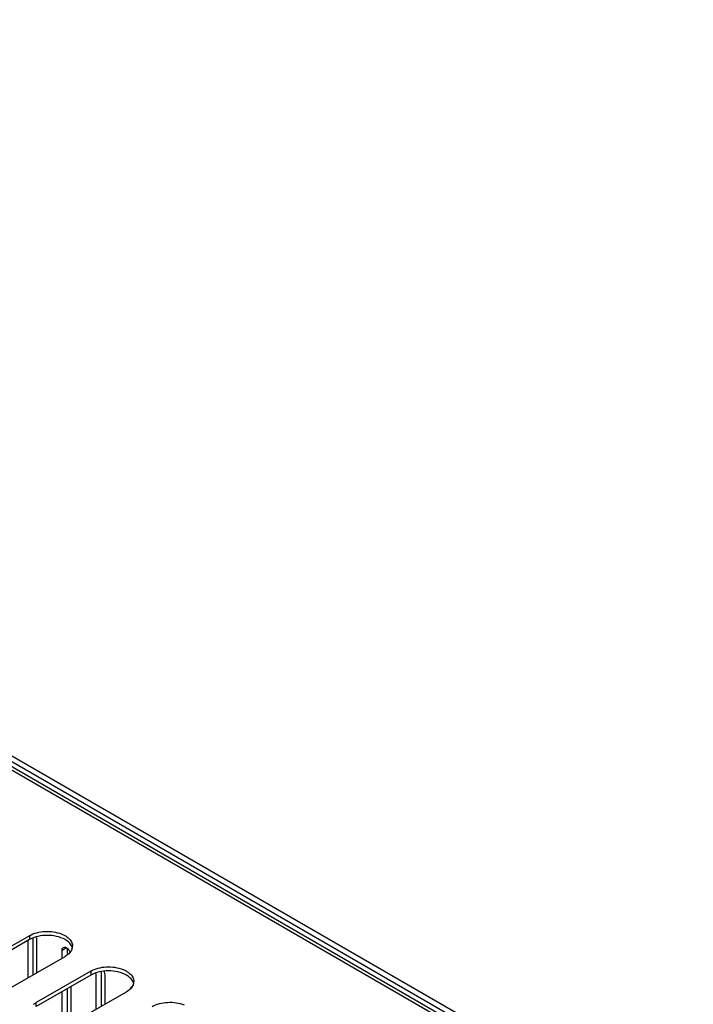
# Model space of a CAD drawing. Header units: millimetres. Extents: x 96 to 741, y 276 to 892.
# Tile 40 of 40: x 592 to 732, y 683 to 887. Entities that reach past the tile are written whole.
import ezdxf

# ---------------------------------------------------------------- set-up
doc = ezdxf.new("R2010")
doc.units = ezdxf.units.MM
doc.header["$LTSCALE"] = 75.983159
doc.layers.get('0').update_dxf_attribs({"linetype": 'CONTINUOUS'})

msp = doc.modelspace()

# ---------------------------------------------------------------- linework, layer by layer
at = {"color": 7}
for p, q in [((324.89, 886.35), (730.78, 652.02)), ((325.96, 886.96), (731.84, 652.63)), ((323.37, 885.47), (729.26, 651.14)), ((324.45, 885.58), (730.33, 651.25)), ((594.02, 696.97), (582.71, 690.44)), ((594.02, 696.97), (594.02, 696.15)), ((595.54, 696.6), (595.54, 689.27)), ((594.02, 696.15), (582.71, 689.62)), ((593.77, 688.25), (593.77, 696.01)), ((594.83, 688.86), (594.83, 696.39)), ((600.84, 693.97), (601.71, 694.46)), ((590.13, 686.15), (601.45, 692.68)), ((600.84, 692.33), (600.84, 693.97)), ((601.91, 693.25), (601.91, 694.35)), ((606.75, 689.62), (595.44, 683.09)), ((606.75, 688.8), (595.44, 682.27)), ((606.75, 689.62), (606.75, 688.8)), ((607.92, 681.72), (607.92, 689.15)), ((608.98, 682.33), (608.98, 689.46)), ((609.68, 688.86), (609.68, 682.74)), ((602.61, 686.41), (602.61, 678.73)), ((600.84, 678.21), (600.84, 685.39)), ((601.91, 678.52), (601.91, 686.01)), ((602.86, 678.8), (614.17, 685.33)), ((595.44, 682.27), (595.44, 683.09))]:
    msp.add_line(p, q, dxfattribs=at)
for centre, radius, start, end in [((601.06, 693.97), 1.93, 15.9432, 20.6956), ((601.1, 694.85), 1.88, 340.4459, 349.2652), ((601.22, 694.82), 1.77, 349.3267, 0.01), ((613.78, 686.62), 1.93, 15.9432, 20.6956), ((613.83, 687.5), 1.88, 340.4459, 349.2652), ((613.94, 687.48), 1.77, 349.3267, 0.01)]:
    msp.add_arc(centre, radius, start, end, dxfattribs=at)
for points, knots in [([(594.02, 696.97), (594.99, 697.53), (597.31, 698.05), (599.64, 697.75), (600.73, 697.31)], [0, 0, 0, 0, 0.489694, 1, 1, 1, 1]), ([(601.45, 696.15), (600.34, 696.79), (597.73, 697.29), (595.12, 696.79), (594.02, 696.15)], [0, 0, 0, 0, 0.500001, 1, 1, 1, 1]), ([(600.73, 697.31), (600.86, 697.26), (601.35, 697.05), (601.81, 696.76), (602.1, 696.51)], [0, 0, 0, 0, 0.267796, 1, 1, 1, 1]), ([(602.1, 696.51), (602.36, 696.28), (602.8, 695.78), (602.98, 695.13), (602.98, 694.82)], [0, 0, 0, 0, 0.533556, 1, 1, 1, 1]), ([(600.84, 693.97), (600.84, 694.03), (600.86, 694.24), (600.97, 694.46), (601.1, 694.54)], [0, 0, 0, 0, 0.294564, 1, 1, 1, 1]), ([(601.1, 694.54), (601.19, 694.59), (601.35, 694.61), (601.49, 694.58), (601.53, 694.56)], [0, 0, 0, 0, 0.721471, 1, 1, 1, 1]), ([(602.86, 694.65), (602.81, 694.8), (602.49, 695.42), (601.91, 695.88), (601.45, 696.15)], [0, 0, 0, 0, 0.222938, 1, 1, 1, 1]), ([(601.53, 694.56), (601.63, 694.53), (601.77, 694.46), (601.89, 694.37), (601.92, 694.34)], [0, 0, 0, 0, 0.728943, 1, 1, 1, 1]), ([(602.88, 694.22), (602.82, 694.07), (602.51, 693.43), (601.92, 692.96), (601.45, 692.68)], [0, 0, 0, 0, 0.222593, 1, 1, 1, 1]), ([(606.75, 689.62), (607.72, 690.18), (610.04, 690.7), (612.37, 690.4), (613.46, 689.96)], [0, 0, 0, 0, 0.489694, 1, 1, 1, 1]), ([(614.17, 688.8), (613.07, 689.44), (610.46, 689.94), (607.85, 689.44), (606.75, 688.8)], [0, 0, 0, 0, 0.500001, 1, 1, 1, 1]), ([(609.49, 689.61), (609.52, 689.55), (609.62, 689.31), (609.68, 689.05), (609.68, 688.86)], [0, 0, 0, 0, 0.267453, 1, 1, 1, 1]), ([(613.46, 689.96), (613.59, 689.91), (614.08, 689.7), (614.53, 689.41), (614.83, 689.16)], [0, 0, 0, 0, 0.267796, 1, 1, 1, 1]), ([(615.59, 687.3), (615.54, 687.45), (615.21, 688.07), (614.64, 688.53), (614.17, 688.8)], [0, 0, 0, 0, 0.222938, 1, 1, 1, 1]), ([(614.83, 689.16), (615.09, 688.93), (615.53, 688.43), (615.71, 687.78), (615.71, 687.48)], [0, 0, 0, 0, 0.533556, 1, 1, 1, 1]), ([(615.61, 686.87), (615.55, 686.72), (615.23, 686.08), (614.65, 685.61), (614.17, 685.33)], [0, 0, 0, 0, 0.222593, 1, 1, 1, 1]), ([(614.99, 685.8), (614.99, 685.86), (615, 686.08), (615.11, 686.3), (615.25, 686.37)], [0, 0, 0, 0, 0.294564, 1, 1, 1, 1]), ([(619.48, 682.27), (620.45, 682.83), (622.77, 683.36), (625.1, 683.05), (626.18, 682.62)], [0, 0, 0, 0, 0.489694, 1, 1, 1, 1])]:
    msp.add_open_spline(points, degree=3, knots=knots, dxfattribs=at)
for points in [[(601.92, 694.34), (602.1, 694.19), (602.25, 694), (602.37, 693.79)], [(602.37, 693.79), (602.43, 693.68), (602.48, 693.57), (602.52, 693.45)], [(594.86, 682.7), (595.04, 682.84), (595.24, 682.97), (595.44, 683.09)]]:
    msp.add_open_spline(points, degree=3, dxfattribs=at)

doc.saveas('drawing.dxf')
